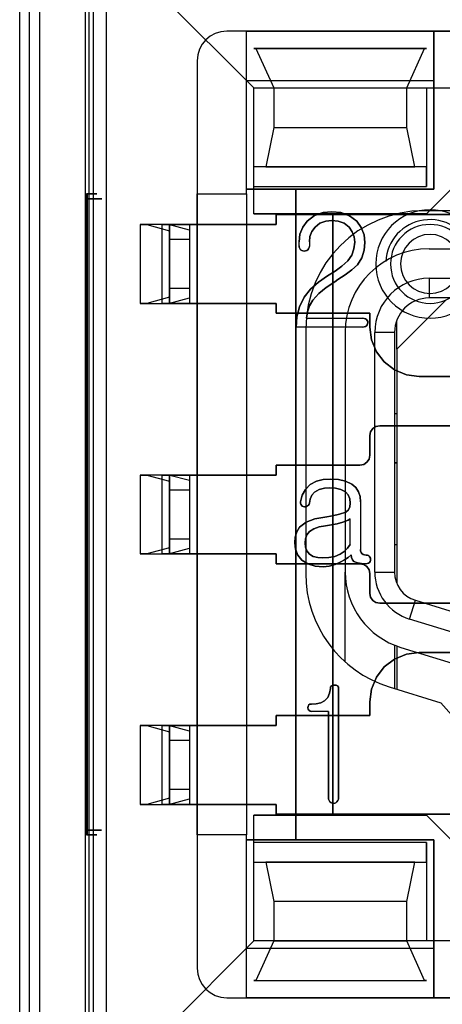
# Model space of a CAD drawing. Header units: millimetres. Extents: x 0 to 1524, y 0 to 1016.
# Tile 118 of 256: x 651.69 to 655.98, y 392.04 to 402.02. Entities that reach past the tile are written whole.
import ezdxf

# ---------------------------------------------------------------- set-up
doc = ezdxf.new("R2010")
doc.units = ezdxf.units.MM
doc.header["$LTSCALE"] = 83.82
doc.layers.get('0').update_dxf_attribs({"linetype": 'CONTINUOUS'})
doc.layers.add('02___PRT_ALL_AXES', color=7, linetype='CONTINUOUS')

msp = doc.modelspace()

# ---------------------------------------------------------------- linework, layer by layer
at = {"color": 6, "linetype": 'CONTINUOUS'}
for p, q in [((651.6944, 390.4066), (651.6944, 403.6067)), ((651.794, 390.5062), (651.794, 403.5071)), ((651.8939, 403.5071), (651.8939, 390.5062)), ((652.3594, 403.0117), (652.3594, 391.0016)), ((652.5694, 402.8317), (654.0694, 401.3317)), ((652.5694, 402.8317), (652.5694, 391.1817)), ((653.9944, 401.9067), (653.7944, 401.9067)), ((653.9944, 401.4067), (653.9944, 401.9067)), ((653.9944, 401.9067), (655.8944, 401.9067)), ((653.9944, 400.2567), (653.9944, 401.9067)), ((655.8944, 401.9067), (660.8944, 401.9067)), ((655.8944, 400.3067), (655.8944, 401.9067)), ((655.8944, 401.9067), (655.8944, 401.4067)), ((654.0894, 401.7317), (655.7994, 401.7317)), ((653.4944, 401.6067), (653.4944, 400.2567)), ((654.0694, 401.3317), (655.8194, 401.3317)), ((654.0694, 400.3317), (654.0694, 401.3317)), ((654.2694, 401.3317), (655.6194, 401.3317)), ((655.8194, 401.3317), (660.9694, 401.3317)), ((654.2694, 400.9317), (655.6194, 400.9317)), ((654.0694, 400.3317), (654.0694, 400.5317)), ((653.9944, 400.2567), (653.9944, 400.3067)), ((653.9944, 400.3067), (655.8944, 400.3067)), ((654.0694, 400.3317), (655.8194, 400.3317)), ((654.0694, 400.0567), (654.0694, 400.3317)), ((652.3696, 400.2067), (652.3696, 393.8067)), ((652.3812, 400.2567), (652.3711, 400.2567)), ((652.3827, 393.8067), (652.3827, 400.2067)), ((653.4944, 400.2567), (653.9944, 400.2567)), ((653.4944, 399.9467), (653.4944, 400.2567)), ((653.4944, 400.2567), (653.9944, 400.2567)), ((653.9944, 400.2567), (653.9944, 399.9467)), ((653.9944, 400.2567), (653.9944, 393.7567)), ((652.9144, 399.9467), (652.9144, 399.1467)), ((652.9144, 399.9467), (652.9836, 399.9467)), ((653.2144, 399.9467), (652.9144, 399.9467)), ((652.9836, 399.9467), (653.2144, 399.8842)), ((653.2039, 399.9467), (652.9836, 399.9467)), ((653.1347, 399.9467), (653.4144, 399.9467)), ((653.2039, 399.9467), (653.1347, 399.9467)), ((653.1347, 399.9467), (653.1347, 399.1467)), ((653.4144, 399.8896), (653.2039, 399.9467)), ((653.2144, 399.9467), (653.2144, 399.1467)), ((653.2144, 399.1467), (653.2144, 399.9467)), ((653.2144, 399.8842), (653.2144, 399.2092)), ((653.2144, 399.7967), (653.2144, 399.8842)), ((653.4144, 399.9467), (654.2944, 399.9467)), ((653.4144, 399.9467), (653.4144, 399.1467)), ((653.4144, 399.9467), (653.4144, 399.1467)), ((653.4144, 399.9467), (653.4144, 399.1467)), ((654.2944, 399.9467), (653.4144, 399.9467)), ((653.4144, 399.8896), (653.4144, 399.7967)), ((653.4144, 399.8896), (653.4144, 399.2037)), ((653.2144, 399.7967), (653.2144, 399.2967)), ((653.2144, 399.7967), (653.4144, 399.7967)), ((653.4144, 399.7967), (653.4144, 399.2967)), ((654.5277, 399.7319), (654.5277, 399.7712)), ((654.5277, 399.7319), (654.5277, 399.7712)), ((654.6314, 399.7703), (654.6314, 399.7266)), ((654.6314, 399.7703), (654.6314, 399.7266)), ((654.9196, 399.3877), (654.8888, 399.3659)), ((654.8888, 399.3659), (654.9196, 399.3877)), ((653.2144, 399.2092), (653.2144, 399.2967)), ((653.4144, 399.2967), (653.2144, 399.2967)), ((653.4144, 399.2967), (653.4144, 399.2037)), ((653.2144, 399.2092), (652.9836, 399.1467)), ((653.2039, 399.1467), (653.4144, 399.2037)), ((652.9144, 399.1467), (653.2144, 399.1467)), ((652.9836, 399.1467), (652.9144, 399.1467)), ((652.9836, 399.1467), (653.2039, 399.1467)), ((653.1347, 399.1467), (653.2039, 399.1467)), ((653.4144, 399.1467), (653.1347, 399.1467)), ((654.2944, 399.1467), (653.4144, 399.1467)), ((653.4144, 399.1467), (654.2944, 399.1467)), ((653.4944, 397.4067), (653.4944, 399.1467)), ((653.9944, 399.1467), (653.9944, 397.4067)), ((654.6018, 398.9955), (655.1743, 398.9955)), ((654.6018, 398.9955), (655.1743, 398.9955)), ((655.1743, 398.9067), (654.4981, 398.9067)), ((655.1743, 398.9067), (654.4981, 398.9067)), ((652.9144, 397.4067), (652.9836, 397.4067)), ((653.2144, 397.4067), (652.9144, 397.4067)), ((652.9144, 397.4067), (652.9144, 396.6067)), ((652.9836, 397.4067), (653.2144, 397.3442)), ((653.2039, 397.4067), (652.9836, 397.4067)), ((653.1347, 397.4067), (653.4144, 397.4067)), ((653.2039, 397.4067), (653.1347, 397.4067)), ((653.1347, 397.4067), (653.1347, 396.6067)), ((653.4144, 397.3496), (653.2039, 397.4067)), ((653.2144, 397.4067), (653.2144, 396.6067)), ((653.2144, 396.6067), (653.2144, 397.4067)), ((653.4144, 397.4067), (653.4144, 396.6067)), ((653.4144, 397.4067), (654.2944, 397.4067)), ((653.4144, 397.4067), (653.4144, 396.6067)), ((654.2944, 397.4067), (653.4144, 397.4067)), ((653.4144, 397.4067), (653.4144, 396.6067)), ((653.2144, 397.3442), (653.2144, 396.6692)), ((653.2144, 397.2567), (653.2144, 397.3442)), ((653.4144, 397.3496), (653.4144, 397.2567)), ((653.4144, 397.3496), (653.4144, 396.6637)), ((653.2144, 397.2567), (653.2144, 396.7567)), ((653.2144, 397.2567), (653.4144, 397.2567)), ((653.4144, 397.2567), (653.4144, 396.7567)), ((655.1499, 397.1363), (655.1499, 396.6506)), ((655.1499, 397.1363), (655.1499, 396.6506)), ((655.0462, 396.703), (655.0462, 396.9638)), ((655.0462, 396.703), (655.0462, 396.9638)), ((653.2144, 396.6692), (652.9836, 396.6067)), ((653.2144, 396.6692), (653.2144, 396.7567)), ((653.4144, 396.7567), (653.2144, 396.7567)), ((653.4144, 396.7567), (653.4144, 396.6637)), ((652.9144, 396.6067), (653.2144, 396.6067)), ((652.9836, 396.6067), (652.9144, 396.6067)), ((652.9836, 396.6067), (653.2039, 396.6067)), ((653.1347, 396.6067), (653.2039, 396.6067)), ((653.4144, 396.6067), (653.1347, 396.6067)), ((653.2039, 396.6067), (653.4144, 396.6637)), ((654.2944, 396.6067), (653.4144, 396.6067)), ((653.4144, 396.6067), (654.2944, 396.6067)), ((653.4944, 394.8667), (653.4944, 396.6067)), ((653.9944, 396.6067), (653.9944, 394.8667)), ((654.824, 395.0104), (654.655, 395.0104)), ((654.824, 395.0104), (654.655, 395.0104)), ((652.9144, 394.8667), (652.9836, 394.8667)), ((653.2144, 394.8667), (652.9144, 394.8667)), ((652.9144, 394.8667), (652.9144, 394.0667)), ((652.9836, 394.8667), (653.2144, 394.8042)), ((653.2039, 394.8667), (652.9836, 394.8667)), ((653.1347, 394.8667), (653.4144, 394.8667)), ((653.2039, 394.8667), (653.1347, 394.8667)), ((653.1347, 394.8667), (653.1347, 394.0667)), ((653.4144, 394.8096), (653.2039, 394.8667)), ((653.2144, 394.8667), (653.2144, 394.0667)), ((653.2144, 394.0667), (653.2144, 394.8667)), ((653.2144, 394.8042), (653.2144, 394.1292)), ((653.2144, 394.7167), (653.2144, 394.8042)), ((653.4144, 394.8667), (653.4144, 394.0667)), ((653.4144, 394.8667), (653.4144, 394.0667)), ((654.2944, 394.8667), (653.4144, 394.8667)), ((653.4144, 394.8667), (653.4144, 394.0667)), ((653.4144, 394.8667), (654.2944, 394.8667)), ((653.4144, 394.8096), (653.4144, 394.7167)), ((653.4144, 394.8096), (653.4144, 394.1237)), ((653.2144, 394.7167), (653.2144, 394.2167)), ((653.2144, 394.7167), (653.4144, 394.7167)), ((653.4144, 394.7167), (653.4144, 394.2167)), ((653.2144, 394.1292), (653.2144, 394.2167)), ((653.4144, 394.2167), (653.2144, 394.2167)), ((653.4144, 394.2167), (653.4144, 394.1237)), ((653.2144, 394.1292), (652.9836, 394.0667)), ((653.2039, 394.0667), (653.4144, 394.1237)), ((652.9144, 394.0667), (653.2144, 394.0667)), ((652.9836, 394.0667), (652.9144, 394.0667)), ((652.9836, 394.0667), (653.2039, 394.0667)), ((653.1347, 394.0667), (653.2039, 394.0667)), ((653.4144, 394.0667), (653.1347, 394.0667)), ((654.2944, 394.0667), (653.4144, 394.0667)), ((653.4144, 394.0667), (654.2944, 394.0667)), ((653.4944, 393.7567), (653.4944, 394.0667)), ((653.9944, 394.0667), (653.9944, 393.7567)), ((654.0694, 393.6817), (654.0694, 393.9567)), ((652.3711, 393.7567), (652.3812, 393.7567)), ((653.9944, 393.7567), (653.4944, 393.7567)), ((653.4944, 393.7567), (653.4944, 392.4067)), ((653.9944, 393.7567), (653.4944, 393.7567)), ((653.9944, 393.7067), (653.9944, 393.7567)), ((653.9944, 392.1067), (653.9944, 393.7567)), ((655.8944, 393.7067), (653.9944, 393.7067)), ((654.0694, 392.6817), (654.0694, 393.6817)), ((654.0694, 393.4817), (654.0694, 393.6817)), ((655.8194, 393.6817), (654.0694, 393.6817)), ((655.8944, 392.1067), (655.8944, 393.7067)), ((655.6194, 393.0817), (654.2694, 393.0817)), ((652.5694, 391.1817), (654.0694, 392.6817)), ((655.8194, 392.6817), (654.0694, 392.6817)), ((654.2694, 392.6817), (655.6194, 392.6817)), ((660.9694, 392.6817), (655.8194, 392.6817)), ((653.9944, 392.1067), (653.9944, 392.6067)), ((655.8944, 392.6067), (655.8944, 392.1067)), ((654.0894, 392.2817), (655.7994, 392.2817)), ((653.7944, 392.1067), (653.9944, 392.1067)), ((655.8944, 392.1067), (653.9944, 392.1067)), ((660.8944, 392.1067), (655.8944, 392.1067))]:
    msp.add_line(p, q, dxfattribs=at)
at = {"color": 7, "linetype": 'CONTINUOUS'}
for p, q in [((652.3944, 403.0067), (652.3944, 391.0067)), ((652.4419, 391.0841), (652.4419, 402.9292)), ((662.9944, 401.9067), (653.7944, 401.9067)), ((654.0694, 401.7317), (654.0894, 401.7317)), ((655.8194, 401.7317), (654.0694, 401.7317)), ((654.0894, 401.7317), (654.2694, 401.3317)), ((655.6194, 401.3317), (655.7994, 401.7317)), ((655.7994, 401.7317), (655.8194, 401.7317)), ((653.4944, 401.6067), (653.4944, 392.4067)), ((653.9944, 400.3067), (653.9944, 401.4067)), ((653.9944, 401.4067), (655.8944, 401.4067)), ((655.8944, 401.4067), (655.8944, 400.3067)), ((654.0694, 400.5317), (654.0694, 401.3317)), ((654.0694, 401.3317), (655.8194, 401.3317)), ((654.2694, 401.3317), (654.2694, 400.9317)), ((655.6194, 400.9317), (655.6194, 401.3317)), ((655.8194, 401.3317), (655.8194, 400.3317)), ((654.2694, 400.9317), (654.1894, 400.5317)), ((655.6994, 400.5317), (655.6194, 400.9317)), ((655.8194, 400.0567), (656.4194, 400.6567)), ((656.4194, 400.6567), (655.8194, 400.0567)), ((655.8194, 400.5317), (654.0694, 400.5317)), ((654.1894, 400.5317), (655.6994, 400.5317)), ((655.8194, 400.3317), (655.8194, 400.5317)), ((654.4944, 400.3067), (653.9944, 400.3067)), ((655.8944, 400.3067), (654.4944, 400.3067)), ((654.4944, 400.3067), (654.4944, 393.7067)), ((654.4944, 393.7067), (654.4944, 400.3067)), ((654.0694, 400.0567), (655.8194, 400.0567)), ((654.8694, 400.0567), (654.0694, 400.0567)), ((654.2944, 400.0467), (656.5694, 400.0467)), ((654.2944, 399.9467), (654.2944, 400.0467)), ((654.2944, 400.0467), (654.2944, 399.9467)), ((656.5694, 400.0467), (654.2944, 400.0467)), ((654.8694, 393.9567), (654.8694, 400.0567)), ((654.8694, 400.0567), (654.8694, 393.9567)), ((655.8194, 400.0567), (654.8694, 400.0567)), ((653.4944, 399.1467), (653.4944, 399.9467)), ((653.4944, 399.9467), (653.9944, 399.9467)), ((653.9944, 399.9467), (653.9944, 399.1467)), ((655.8444, 399.7017), (656.8944, 399.7017)), ((655.8444, 399.4017), (655.8444, 399.2017)), ((655.8444, 399.4017), (656.8944, 399.4017)), ((655.5194, 398.6817), (656.0194, 399.1817)), ((657.2944, 399.2017), (655.8444, 399.2017)), ((653.9944, 399.1467), (653.4944, 399.1467)), ((654.2944, 399.0467), (654.2944, 399.1467)), ((654.2944, 399.1467), (654.2944, 399.0467)), ((655.2444, 399.0467), (654.2944, 399.0467)), ((654.2944, 399.0467), (655.2444, 399.0467)), ((655.2444, 398.9067), (655.2444, 399.0467)), ((655.2444, 399.0467), (655.2444, 398.9067)), ((655.5194, 398.6817), (655.5194, 398.9738)), ((654.9944, 398.8517), (654.9944, 396.4232)), ((655.4944, 398.8517), (655.2944, 398.8517)), ((655.2944, 396.4232), (655.2944, 398.8517)), ((655.4944, 398.8517), (655.4944, 396.4232)), ((655.5194, 398.6817), (655.5194, 396.3102)), ((658.1694, 398.4067), (655.7444, 398.4067)), ((655.7444, 398.4067), (656.9442, 398.4067)), ((655.4944, 398.0317), (655.5194, 398.0317)), ((655.4944, 398.0317), (655.5194, 398.0317)), ((655.3444, 397.9067), (657.0944, 397.9067)), ((656.5907, 397.9067), (655.3444, 397.9067)), ((655.2444, 397.6067), (655.2444, 397.8067)), ((655.2444, 397.8067), (655.2444, 397.6067)), ((654.2944, 397.5067), (655.1444, 397.5067)), ((654.2944, 397.4067), (654.2944, 397.5067)), ((654.2944, 397.5067), (654.2944, 397.4067)), ((655.1444, 397.5067), (654.2944, 397.5067)), ((655.5194, 397.5317), (655.4944, 397.5317)), ((655.5092, 397.5267), (655.4944, 397.5267)), ((655.5194, 397.5267), (655.5092, 397.5267)), ((653.4944, 396.6067), (653.4944, 397.4067)), ((653.4944, 397.4067), (653.9944, 397.4067)), ((653.9944, 397.4067), (653.9944, 396.6067)), ((655.4944, 396.7017), (655.5194, 396.7017)), ((653.9944, 396.6067), (653.4944, 396.6067)), ((654.2944, 396.5067), (654.2944, 396.6067)), ((654.2944, 396.6067), (654.2944, 396.5067)), ((655.1444, 396.5067), (654.2944, 396.5067)), ((654.2944, 396.5067), (655.1444, 396.5067)), ((654.9944, 395.5145), (654.9944, 396.4232)), ((655.2444, 396.2067), (655.2444, 396.4067)), ((655.2444, 396.4067), (655.2444, 396.2067)), ((655.2944, 396.4232), (655.4944, 396.4232)), ((657.0944, 396.1067), (655.3444, 396.1067)), ((655.3444, 396.1067), (656.5907, 396.1067)), ((655.6473, 395.9453), (655.7062, 396.1365)), ((655.7062, 396.1365), (656.2264, 395.9764)), ((656.1676, 395.7853), (655.6473, 395.9453)), ((655.4944, 395.6863), (655.4944, 395.2431)), ((655.5194, 395.6756), (655.5194, 395.2354)), ((655.5591, 395.6586), (656.0794, 395.4985)), ((656.9442, 395.6067), (655.7444, 395.6067)), ((655.7444, 395.6067), (658.1694, 395.6067)), ((654.9277, 395.2381), (654.9277, 394.1347)), ((654.9277, 394.1347), (654.9277, 395.2381)), ((655.2444, 395.1067), (655.2444, 394.9667)), ((655.2444, 394.9667), (655.2444, 395.1067)), ((654.824, 394.1367), (654.824, 395.0104)), ((654.824, 395.0104), (654.824, 394.1367)), ((654.2944, 394.9667), (654.2944, 394.8667)), ((655.2444, 394.9667), (654.2944, 394.9667)), ((654.2944, 394.9667), (655.2444, 394.9667)), ((654.2944, 394.8667), (654.2944, 394.9667)), ((653.4944, 394.0667), (653.4944, 394.8667)), ((653.4944, 394.8667), (653.9944, 394.8667)), ((653.9944, 394.8667), (653.9944, 394.0667)), ((653.9944, 394.0667), (653.4944, 394.0667)), ((654.2944, 394.0667), (654.2944, 393.9667)), ((654.2944, 393.9667), (654.2944, 394.0667)), ((655.8194, 393.9567), (654.0694, 393.9567)), ((654.0694, 393.9567), (654.8694, 393.9567)), ((654.2944, 393.9667), (656.5694, 393.9667)), ((656.5694, 393.9667), (654.2944, 393.9667)), ((654.8694, 393.9567), (655.8194, 393.9567)), ((656.4194, 393.3567), (655.8194, 393.9567)), ((655.8194, 393.9567), (656.4194, 393.3567)), ((653.9944, 393.7067), (654.4944, 393.7067)), ((653.9944, 392.6067), (653.9944, 393.7067)), ((654.4944, 393.7067), (655.8944, 393.7067)), ((655.8194, 393.6817), (655.8194, 392.6817)), ((655.8194, 393.4817), (655.8194, 393.6817)), ((655.8944, 393.7067), (655.8944, 392.6067)), ((654.0694, 392.6817), (654.0694, 393.4817)), ((654.0694, 393.4817), (655.8194, 393.4817)), ((654.1894, 393.4817), (654.2694, 393.0817)), ((655.6994, 393.4817), (654.1894, 393.4817)), ((655.6194, 393.0817), (655.6994, 393.4817)), ((654.2694, 393.0817), (654.2694, 392.6817)), ((655.6194, 392.6817), (655.6194, 393.0817)), ((655.8194, 392.6817), (654.0694, 392.6817)), ((654.2694, 392.6817), (654.0894, 392.2817)), ((655.7994, 392.2817), (655.6194, 392.6817)), ((655.8944, 392.6067), (653.9944, 392.6067)), ((654.0694, 392.2817), (655.8194, 392.2817)), ((654.0894, 392.2817), (654.0694, 392.2817)), ((655.8194, 392.2817), (655.7994, 392.2817)), ((653.7944, 392.1067), (662.9944, 392.1067))]:
    msp.add_line(p, q, dxfattribs=at)
at = {"color": 6, "linetype": 'CONTINUOUS'}
for points in [[(652.3711, 400.2567), (652.3705, 400.2524), (652.37, 400.241), (652.3697, 400.2249), (652.3696, 400.2067)], [(652.3696, 400.2067), (652.4164, 400.2067), (652.4566, 400.2067), (652.4887, 400.2067), (652.5117, 400.2067), (652.524, 400.2067), (652.5255, 400.2067), (652.5163, 400.2067), (652.4962, 400.2067), (652.4667, 400.2067), (652.4287, 400.2067), (652.3827, 400.2067)], [(652.3711, 400.2567), (652.4094, 400.2567), (652.4402, 400.2567), (652.4621, 400.2567), (652.4741, 400.2567), (652.4755, 400.2567), (652.4663, 400.2567), (652.447, 400.2567), (652.4179, 400.2567), (652.3812, 400.2567)], [(652.3827, 400.2067), (652.3826, 400.2249), (652.3823, 400.241), (652.3818, 400.2524), (652.3812, 400.2567)], [(654.6097, 399.9812), (654.6833, 400.0369), (654.7696, 400.068), (654.8604, 400.077)], [(654.8604, 400.077), (654.7696, 400.068), (654.6833, 400.0369), (654.6097, 399.9812)], [(654.8604, 400.077), (654.9512, 400.0678), (655.0374, 400.0357), (655.1108, 399.9793)], [(655.1108, 399.9793), (655.0374, 400.0357), (654.9512, 400.0678), (654.8604, 400.077)], [(654.5277, 399.7712), (654.5362, 399.8474), (654.5636, 399.9192), (654.6097, 399.9812)], [(654.6097, 399.9812), (654.5636, 399.9192), (654.5362, 399.8474), (654.5277, 399.7712)], [(655.0335, 399.9194), (654.983, 399.959), (654.9233, 399.9815), (654.8604, 399.9881)], [(654.8604, 399.9881), (654.9233, 399.9815), (654.983, 399.959), (655.0335, 399.9194)], [(655.1108, 399.9793), (655.1577, 399.9163), (655.1857, 399.8432), (655.1944, 399.7657)], [(655.1944, 399.7657), (655.1857, 399.8432), (655.1577, 399.9163), (655.1108, 399.9793)], [(653.4144, 399.9467), (653.3755, 399.9467), (653.3382, 399.9467), (653.3037, 399.9467), (653.273, 399.9467), (653.2482, 399.9467), (653.2297, 399.9467), (653.2183, 399.9467), (653.2144, 399.9467)], [(654.6886, 399.9205), (654.6561, 399.876), (654.6372, 399.8245), (654.6314, 399.7703)], [(654.6314, 399.7703), (654.6372, 399.8245), (654.6561, 399.876), (654.6886, 399.9205)], [(655.0907, 399.7668), (655.085, 399.8217), (655.0661, 399.874), (655.0335, 399.9194)], [(655.0335, 399.9194), (655.0661, 399.874), (655.085, 399.8217), (655.0907, 399.7668)], [(655.0217, 399.5777), (655.0607, 399.6345), (655.0835, 399.699), (655.0907, 399.7668)], [(655.0907, 399.7668), (655.0835, 399.699), (655.0607, 399.6345), (655.0217, 399.5777)], [(655.1944, 399.7657), (655.1874, 399.6856), (655.1631, 399.6083), (655.1187, 399.5395)], [(655.1187, 399.5395), (655.1631, 399.6083), (655.1874, 399.6856), (655.1944, 399.7657)], [(654.5425, 399.6907), (654.5339, 399.7029), (654.5291, 399.7171), (654.5277, 399.7319)], [(654.5277, 399.7319), (654.5291, 399.7171), (654.5339, 399.7029), (654.5425, 399.6907)], [(654.815, 399.4252), (654.892, 399.4747), (654.9618, 399.5246), (655.0217, 399.5777)], [(655.0217, 399.5777), (654.9618, 399.5246), (654.892, 399.4747), (654.815, 399.4252)], [(655.1187, 399.5395), (655.0623, 399.4871), (654.995, 399.4375), (654.9196, 399.3877)], [(654.9196, 399.3877), (654.995, 399.4375), (655.0623, 399.4871), (655.1187, 399.5395)], [(654.5793, 399.2085), (654.644, 399.2901), (654.724, 399.362), (654.815, 399.4252)], [(654.815, 399.4252), (654.7239, 399.362), (654.644, 399.2901), (654.5793, 399.2085)], [(654.8888, 399.3659), (654.8024, 399.3077), (654.7264, 399.2463), (654.665, 399.1791)], [(654.665, 399.1791), (654.7263, 399.2463), (654.8024, 399.3077), (654.8888, 399.3659)], [(654.4981, 398.9067), (654.5054, 399.0113), (654.5318, 399.1134), (654.5793, 399.2085)], [(654.5793, 399.2085), (654.5318, 399.1134), (654.5054, 399.0113), (654.4981, 398.9067)], [(654.665, 399.1791), (654.6328, 399.1225), (654.6124, 399.0604), (654.6018, 398.9955)], [(654.6018, 398.9955), (654.6124, 399.0605), (654.6328, 399.1226), (654.665, 399.1791)], [(653.2144, 399.1467), (653.2182, 399.1467), (653.2295, 399.1467), (653.2478, 399.1467), (653.273, 399.1467), (653.3031, 399.1467), (653.3375, 399.1467), (653.3749, 399.1467), (653.4144, 399.1467)], [(655.224, 398.9511), (655.2223, 398.9397), (655.217, 398.9294), (655.2092, 398.921)], [(655.2092, 398.921), (655.217, 398.9294), (655.2223, 398.9397), (655.224, 398.9511)], [(653.4144, 397.4067), (653.3755, 397.4067), (653.3382, 397.4067), (653.3037, 397.4067), (653.273, 397.4067), (653.2482, 397.4067), (653.2297, 397.4067), (653.2183, 397.4067), (653.2144, 397.4067)], [(654.6402, 397.3101), (654.7024, 397.3429), (654.7723, 397.3607), (654.8462, 397.3659)], [(654.8462, 397.3659), (654.7722, 397.3606), (654.7023, 397.3429), (654.6402, 397.3101)], [(654.8462, 397.3659), (654.9251, 397.361), (654.998, 397.3451), (655.0615, 397.3155)], [(655.0615, 397.3155), (654.9979, 397.3452), (654.925, 397.361), (654.8462, 397.3659)], [(654.5425, 397.1356), (654.5594, 397.2011), (654.5916, 397.2613), (654.6402, 397.3101)], [(654.6402, 397.3101), (654.5916, 397.2613), (654.5594, 397.2011), (654.5425, 397.1356)], [(654.8381, 397.277), (654.7833, 397.2733), (654.7306, 397.2601), (654.6842, 397.2333)], [(654.6842, 397.2333), (654.7307, 397.2601), (654.7834, 397.2733), (654.8381, 397.277)], [(654.9965, 397.2367), (654.9512, 397.2607), (654.8974, 397.2733), (654.8381, 397.277)], [(654.8381, 397.277), (654.8975, 397.2733), (654.9513, 397.2606), (654.9965, 397.2367)], [(655.0615, 397.3155), (655.1013, 397.281), (655.13, 397.2372), (655.1454, 397.1877), (655.1499, 397.1363)], [(655.1499, 397.1363), (655.1454, 397.1877), (655.13, 397.2372), (655.1013, 397.281), (655.0615, 397.3155)], [(654.6842, 397.2333), (654.6566, 397.2014), (654.6395, 397.1631), (654.6314, 397.1224)], [(654.6314, 397.1224), (654.6395, 397.1631), (654.6566, 397.2014), (654.6842, 397.2333)], [(655.0462, 397.1219), (655.0418, 397.1646), (655.0255, 397.2046), (654.9965, 397.2367)], [(654.9965, 397.2367), (655.0256, 397.2045), (655.0418, 397.1646), (655.0462, 397.1219)], [(655.0002, 397.0303), (655.0268, 397.0528), (655.0421, 397.0854), (655.0462, 397.1219)], [(655.0462, 397.1219), (655.0421, 397.0854), (655.0268, 397.0528), (655.0002, 397.0303)], [(654.531, 396.8766), (654.5981, 396.9279), (654.6862, 396.9614), (654.7879, 396.9807)], [(654.7879, 396.9807), (654.6862, 396.9614), (654.5981, 396.9279), (654.531, 396.8766)], [(654.7879, 396.9807), (654.8661, 396.9931), (654.9375, 397.0083), (655.0002, 397.0303)], [(655.0002, 397.0303), (654.9375, 397.0083), (654.8661, 396.9931), (654.7879, 396.9807)], [(654.4833, 396.718), (654.4879, 396.7774), (654.5033, 396.8315), (654.531, 396.8766)], [(654.531, 396.8766), (654.5033, 396.8314), (654.4879, 396.7773), (654.4833, 396.718)], [(654.7932, 396.8918), (654.855, 396.9013), (654.9147, 396.9129), (654.9719, 396.9277)], [(654.9719, 396.9277), (654.9147, 396.9129), (654.855, 396.9013), (654.7932, 396.8918)], [(654.5564, 396.5423), (654.5139, 396.5925), (654.4901, 396.6534), (654.4833, 396.718)], [(654.4833, 396.718), (654.4901, 396.6534), (654.5139, 396.5925), (654.5564, 396.5423)], [(654.6314, 396.6055), (654.6048, 396.6375), (654.5908, 396.6761), (654.587, 396.7166)], [(654.587, 396.7166), (654.5908, 396.6761), (654.6048, 396.6375), (654.6314, 396.6055)], [(655.0462, 396.703), (655.0192, 396.6639), (654.9849, 396.6311), (654.9451, 396.6055)], [(654.9451, 396.6055), (654.9849, 396.6311), (655.0192, 396.6639), (655.0462, 396.703)], [(653.2144, 396.6067), (653.2182, 396.6067), (653.2295, 396.6067), (653.2478, 396.6067), (653.273, 396.6067), (653.3031, 396.6067), (653.3375, 396.6067), (653.3749, 396.6067), (653.4144, 396.6067)], [(654.9451, 396.6055), (654.8881, 396.5821), (654.8279, 396.5697), (654.7671, 396.5659)], [(654.7671, 396.5659), (654.8279, 396.5697), (654.8881, 396.5821), (654.9451, 396.6055)], [(655.0562, 396.5972), (655.0242, 396.5693), (654.9891, 396.5452), (654.9516, 396.5254)], [(654.9516, 396.5254), (654.9891, 396.5452), (655.0242, 396.5693), (655.0562, 396.5972)], [(655.1641, 396.6108), (655.1764, 396.6021), (655.1914, 396.597), (655.2078, 396.5955)], [(655.2078, 396.5955), (655.1914, 396.597), (655.1764, 396.6021), (655.1641, 396.6108)], [(655.2391, 396.5828), (655.2454, 396.5731), (655.2495, 396.5625), (655.2516, 396.5511)], [(655.2516, 396.5511), (655.2495, 396.5625), (655.2454, 396.5731), (655.2391, 396.5828)], [(654.7699, 396.477), (654.6889, 396.4836), (654.6161, 396.5049), (654.5564, 396.5423)], [(654.5564, 396.5423), (654.6162, 396.5048), (654.689, 396.4836), (654.7699, 396.477)], [(654.9516, 396.5254), (654.8943, 396.498), (654.833, 396.4819), (654.7699, 396.477)], [(654.7699, 396.477), (654.833, 396.4819), (654.8943, 396.498), (654.9516, 396.5254)], [(655.2407, 396.521), (655.2308, 396.5128), (655.2189, 396.5081), (655.2062, 396.5067)], [(655.2062, 396.5067), (655.2189, 396.5081), (655.2308, 396.5128), (655.2407, 396.521)], [(654.655, 395.0104), (654.6383, 395.0129), (654.6257, 395.021), (654.619, 395.0332), (654.6166, 395.0474)], [(654.6166, 395.0474), (654.6198, 395.0308), (654.6283, 395.0185), (654.6408, 395.0121), (654.655, 395.0104)], [(653.4144, 394.8667), (653.3755, 394.8667), (653.3382, 394.8667), (653.3037, 394.8667), (653.273, 394.8667), (653.2482, 394.8667), (653.2297, 394.8667), (653.2183, 394.8667), (653.2144, 394.8667)], [(654.9111, 394.0925), (654.9009, 394.0843), (654.8889, 394.0788), (654.8759, 394.077)], [(654.8759, 394.077), (654.8889, 394.0788), (654.9009, 394.0843), (654.9111, 394.0925)], [(653.2144, 394.0667), (653.2182, 394.0667), (653.2295, 394.0667), (653.2478, 394.0667), (653.273, 394.0667), (653.3031, 394.0667), (653.3375, 394.0667), (653.3749, 394.0667), (653.4144, 394.0667)], [(652.3696, 393.8067), (652.3697, 393.7884), (652.37, 393.7723), (652.3705, 393.7609), (652.3711, 393.7567)], [(652.3827, 393.8067), (652.4279, 393.8067), (652.4661, 393.8067), (652.4957, 393.8067), (652.516, 393.8067), (652.5254, 393.8067), (652.5241, 393.8067), (652.512, 393.8067), (652.4892, 393.8067), (652.4573, 393.8067), (652.4173, 393.8067), (652.3696, 393.8067)], [(652.3812, 393.7567), (652.3818, 393.7609), (652.3823, 393.7723), (652.3826, 393.7884), (652.3827, 393.8067)], [(652.3812, 393.7567), (652.4178, 393.7567), (652.4465, 393.7567), (652.466, 393.7567), (652.4754, 393.7567), (652.4742, 393.7567), (652.4624, 393.7567), (652.4408, 393.7567), (652.4096, 393.7567), (652.3711, 393.7567)]]:
    msp.add_lwpolyline(points, dxfattribs=at)
at = {"color": 7, "linetype": 'CONTINUOUS'}
for points in [[(654.8604, 399.9881), (654.798, 399.9818), (654.7388, 399.9598), (654.6886, 399.9205)], [(654.6886, 399.9205), (654.7388, 399.9598), (654.798, 399.9818), (654.8604, 399.9881)], [(654.5787, 399.677), (654.5656, 399.6785), (654.5533, 399.683), (654.5425, 399.6907)], [(654.5425, 399.6907), (654.5533, 399.683), (654.5656, 399.6785), (654.5787, 399.677)], [(654.615, 399.6905), (654.6041, 399.683), (654.5917, 399.6785), (654.5787, 399.677)], [(654.5787, 399.677), (654.5917, 399.6785), (654.6041, 399.683), (654.615, 399.6905)], [(654.6314, 399.7266), (654.6298, 399.713), (654.6241, 399.7006), (654.615, 399.6905)], [(654.615, 399.6905), (654.6241, 399.7006), (654.6298, 399.713), (654.6314, 399.7266)], [(655.1743, 398.9955), (655.1868, 398.9943), (655.1987, 398.9899), (655.2092, 398.9828)], [(655.2092, 398.9828), (655.1987, 398.9899), (655.1868, 398.9943), (655.1743, 398.9955)], [(655.2092, 398.9828), (655.2173, 398.9739), (655.2224, 398.963), (655.224, 398.9511)], [(655.224, 398.9511), (655.2224, 398.963), (655.2173, 398.9739), (655.2092, 398.9828)], [(655.2092, 398.921), (655.199, 398.9132), (655.187, 398.9083), (655.1743, 398.9067)], [(655.1743, 398.9067), (655.187, 398.9083), (655.199, 398.9132), (655.2092, 398.921)], [(655.7444, 398.4067), (655.6146, 398.4238), (655.4941, 398.4738), (655.3908, 398.5531), (655.3115, 398.6564), (655.2615, 398.7769), (655.2444, 398.9067)], [(655.2444, 398.9067), (655.2615, 398.7769), (655.3115, 398.6564), (655.3908, 398.5531), (655.4941, 398.4738), (655.6146, 398.4238), (655.7444, 398.4067)], [(655.2444, 397.8067), (655.2521, 397.8452), (655.2737, 397.8774), (655.3058, 397.8989), (655.3444, 397.9067)], [(655.3444, 397.9067), (655.3058, 397.8989), (655.2737, 397.8774), (655.2521, 397.8452), (655.2444, 397.8067)], [(655.1444, 397.5067), (655.183, 397.5144), (655.2151, 397.5359), (655.2367, 397.5681), (655.2444, 397.6067)], [(655.2444, 397.6067), (655.2367, 397.5681), (655.2151, 397.5359), (655.183, 397.5144), (655.1444, 397.5067)], [(654.5513, 397.0995), (654.5441, 397.1102), (654.5414, 397.1228), (654.5425, 397.1356)], [(654.5425, 397.1356), (654.5414, 397.1228), (654.5441, 397.1102), (654.5513, 397.0995)], [(654.5805, 397.0844), (654.5695, 397.087), (654.5598, 397.092), (654.5513, 397.0995)], [(654.5513, 397.0995), (654.5598, 397.092), (654.5695, 397.087), (654.5805, 397.0844)], [(654.6124, 397.0932), (654.6027, 397.0875), (654.5918, 397.0846), (654.5805, 397.0844)], [(654.5805, 397.0844), (654.5918, 397.0846), (654.6027, 397.0875), (654.6124, 397.0932)], [(654.6314, 397.1224), (654.6281, 397.111), (654.6216, 397.1009), (654.6124, 397.0932)], [(654.6124, 397.0932), (654.6216, 397.1009), (654.6281, 397.111), (654.6314, 397.1224)], [(654.6324, 396.834), (654.6772, 396.8621), (654.7319, 396.8805), (654.7932, 396.8918)], [(654.7932, 396.8918), (654.7319, 396.8805), (654.6772, 396.8621), (654.6324, 396.834)], [(654.9719, 396.9277), (654.9992, 396.9376), (655.0243, 396.9492), (655.0462, 396.9638)], [(655.0462, 396.9638), (655.0243, 396.9492), (654.9992, 396.9376), (654.9719, 396.9277)], [(654.587, 396.7166), (654.5909, 396.759), (654.6052, 396.7997), (654.6324, 396.834)], [(654.6324, 396.834), (654.6052, 396.7997), (654.5909, 396.759), (654.587, 396.7166)], [(654.7671, 396.5659), (654.7166, 396.5695), (654.6701, 396.5818), (654.6314, 396.6055)], [(654.6314, 396.6055), (654.6702, 396.5817), (654.7167, 396.5695), (654.7671, 396.5659)], [(655.0837, 396.5284), (655.067, 396.5476), (655.0584, 396.5717), (655.0562, 396.5972)], [(655.0562, 396.5972), (655.0584, 396.5716), (655.067, 396.5476), (655.0837, 396.5284)], [(655.1499, 396.6506), (655.1512, 396.6364), (655.1555, 396.6226), (655.1641, 396.6108)], [(655.1641, 396.6108), (655.1555, 396.6226), (655.1512, 396.6364), (655.1499, 396.6506)], [(655.2078, 396.5955), (655.2193, 396.5943), (655.23, 396.5899), (655.2391, 396.5828)], [(655.2391, 396.5828), (655.23, 396.5899), (655.2193, 396.5943), (655.2078, 396.5955)], [(655.2062, 396.5067), (655.1606, 396.5084), (655.1191, 396.5147), (655.0837, 396.5284)], [(655.0837, 396.5284), (655.1191, 396.5147), (655.1606, 396.5084), (655.2062, 396.5067)], [(655.2444, 396.4067), (655.2367, 396.4452), (655.2151, 396.4774), (655.183, 396.4989), (655.1444, 396.5067)], [(655.1444, 396.5067), (655.183, 396.4989), (655.2151, 396.4774), (655.2367, 396.4452), (655.2444, 396.4067)], [(655.2516, 396.5511), (655.2503, 396.5402), (655.2466, 396.5302), (655.2407, 396.521)], [(655.2407, 396.521), (655.2466, 396.5302), (655.2503, 396.5402), (655.2516, 396.5511)], [(655.3444, 396.1067), (655.3058, 396.1144), (655.2737, 396.1359), (655.2521, 396.1681), (655.2444, 396.2067)], [(655.2444, 396.2067), (655.2521, 396.1681), (655.2737, 396.1359), (655.3058, 396.1144), (655.3444, 396.1067)], [(655.7444, 395.6067), (655.6146, 395.5895), (655.4941, 395.5395), (655.3908, 395.4602), (655.3115, 395.3569), (655.2615, 395.2364), (655.2444, 395.1067)], [(655.2444, 395.1067), (655.2615, 395.2364), (655.3115, 395.3569), (655.3908, 395.4602), (655.4941, 395.5395), (655.6146, 395.5895), (655.7444, 395.6067)], [(654.8439, 395.2405), (654.8471, 395.2558), (654.8561, 395.2678), (654.87, 395.2746), (654.8868, 395.277)], [(654.8868, 395.277), (654.8694, 395.2744), (654.8556, 395.2673), (654.8469, 395.2554), (654.8439, 395.2405)], [(654.8868, 395.277), (654.9034, 395.2755), (654.9174, 395.2684), (654.9255, 395.2548), (654.9277, 395.2381)], [(654.9277, 395.2381), (654.9254, 395.2551), (654.9171, 395.2686), (654.9031, 395.2756), (654.8868, 395.277)], [(654.7856, 395.1166), (654.8181, 395.1505), (654.8369, 395.1938), (654.8439, 395.2405)], [(654.8439, 395.2405), (654.8369, 395.1937), (654.8181, 395.1505), (654.7856, 395.1166)], [(654.6166, 395.0474), (654.6183, 395.0637), (654.6255, 395.0762), (654.6375, 395.0827), (654.6513, 395.0844)], [(654.6513, 395.0844), (654.6351, 395.0819), (654.6232, 395.0737), (654.6177, 395.0612), (654.6166, 395.0474)], [(654.6513, 395.0844), (654.7011, 395.0874), (654.7467, 395.0974), (654.7856, 395.1166)], [(654.7856, 395.1166), (654.7467, 395.0974), (654.7011, 395.0874), (654.6513, 395.0844)], [(654.8391, 394.0928), (654.8304, 394.106), (654.8254, 394.121), (654.824, 394.1367)], [(654.824, 394.1367), (654.8254, 394.121), (654.8304, 394.106), (654.8391, 394.0928)], [(654.8759, 394.077), (654.8625, 394.0794), (654.85, 394.0847), (654.8391, 394.0928)], [(654.8391, 394.0928), (654.85, 394.0847), (654.8625, 394.0794), (654.8759, 394.077)], [(654.9277, 394.1347), (654.9262, 394.1193), (654.9207, 394.1047), (654.9111, 394.0925)], [(654.9111, 394.0925), (654.9207, 394.1047), (654.9262, 394.1193), (654.9277, 394.1347)]]:
    msp.add_lwpolyline(points, dxfattribs=at)
at = {"color": 6, "linetype": 'CONTINUOUS'}
for centre, radius, start, end in [((653.7944, 401.6067), 0.3, 90, 180), ((655.8544, 399.5467), 0.55, 0, 180), ((655.8544, 399.5467), 0.4, 0, 180), ((655.8544, 399.5467), 0.4, 0, 180), ((655.8544, 399.5467), 0.3, 0, 180), ((655.8544, 399.5467), 0.55, 180, 360), ((655.8544, 399.5467), 0.4, 180, 360), ((655.8544, 399.5467), 0.4, 180, 360), ((655.8544, 399.5467), 0.3, 180, 360), ((653.7944, 392.4067), 0.3, 180, 270)]:
    msp.add_arc(centre, radius, start, end, dxfattribs=at)
at = {"color": 7, "linetype": 'CONTINUOUS'}
for centre, radius, start, end in [((653.7944, 401.6067), 0.3, 90, 180), ((655.8444, 398.8517), 0.85, 90, 180), ((655.8444, 398.8517), 0.55, 90, 180), ((655.8444, 398.8517), 0.35, 90, 180), ((655.7944, 396.4232), 0.8, 180, 252.89727), ((655.7944, 396.4232), 0.5, 180, 252.89727), ((655.7944, 396.4232), 0.3, 180, 252.89727), ((653.7944, 392.4067), 0.3, 180, 270)]:
    msp.add_arc(centre, radius, start, end, dxfattribs=at)
at = {"color": 4, "linetype": 'CONTINUOUS'}
msp.add_arc((655.8544, 399.5467), 0.45, 20.15234, 176.59886, dxfattribs=at)
at = {"layer": '02___PRT_ALL_AXES', "color": 7, "linetype": 'CONTINUOUS'}
for p, q in [((669.1944, 400.0867), (655.7944, 400.0867)), ((654.5944, 398.8867), (654.5944, 396.4064)), ((655.4395, 395.2601), (655.9637, 395.0978)), ((655.9637, 395.0978), (656.8055, 394.143))]:
    msp.add_line(p, q, dxfattribs=at)
for centre, start, end in [((655.7944, 398.8867), 90, 180), ((655.7944, 396.4064), 180, 252.79625)]:
    msp.add_arc(centre, 1.2, start, end, dxfattribs=at)

doc.saveas('drawing.dxf')
